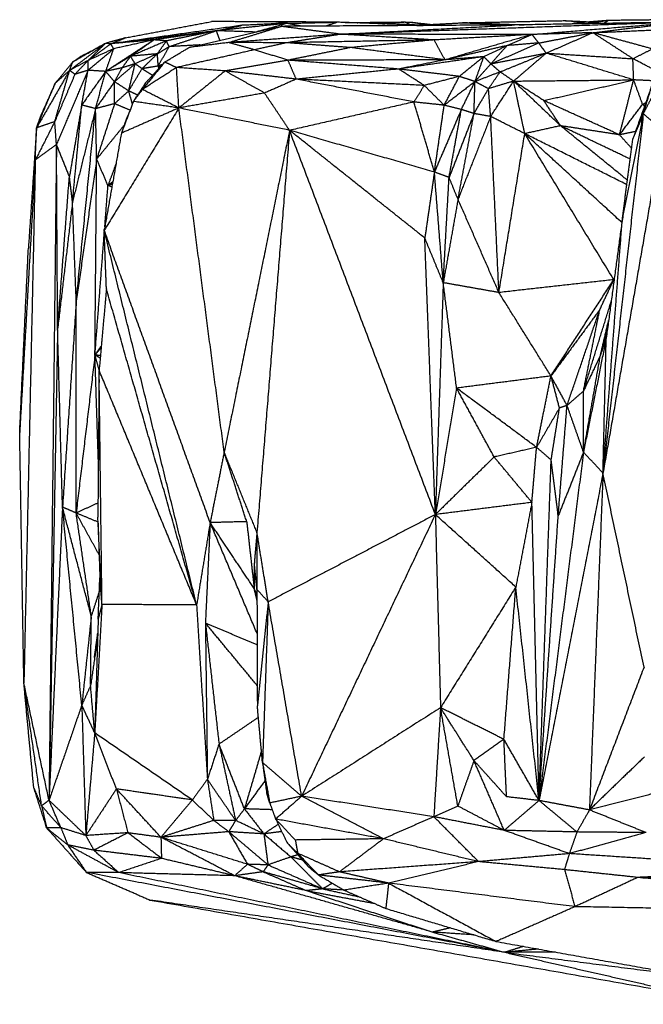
# Model space of a CAD drawing. Header units: millimetres. Extents: x 73 to 109.5, y 0 to 89.7.
# Tile 61 of 83: x 73.3 to 75.7, y 85.8 to 89.7. Entities that reach past the tile are written whole.
import ezdxf

# ---------------------------------------------------------------- set-up
doc = ezdxf.new("R2010")
doc.units = ezdxf.units.MM
doc.header["$MEASUREMENT"] = 0
doc.layers.add('Make2D$visible$lines', color=7, linetype='Continuous', true_color=0x000000)

msp = doc.modelspace()

# ---------------------------------------------------------------- linework, layer by layer
at = {"layer": 'Make2D$visible$lines'}
for points in [[(74.1235, 89.6446), (73.8667, 89.6085), (73.6099, 89.5723)], [(73.6679, 89.5958), (73.8358, 89.6275), (74.0036, 89.6593)], [(73.917, 89.5582), (74.0969, 89.5994), (74.2767, 89.6406)], [(74.3012, 89.6581), (74.1524, 89.6587), (74.0036, 89.6593)], [(74.2981, 89.6525), (74.1608, 89.6379), (74.0235, 89.6234)], [(74.0236, 89.6234), (74.0735, 89.634), (74.1235, 89.6446)], [(74.0743, 89.5781), (74.1755, 89.6093), (74.2767, 89.6406)], [(74.2981, 89.6525), (74.2108, 89.6486), (74.1235, 89.6446)], [(74.1745, 89.6183), (74.2363, 89.6354), (74.2981, 89.6525)], [(74.219, 89.6479), (74.2601, 89.653), (74.3012, 89.6581)], [(75.1899, 89.6459), (74.7333, 89.6432), (74.2767, 89.6406)], [(74.5106, 89.6097), (74.3937, 89.6251), (74.2767, 89.6406)], [(74.2981, 89.6525), (74.2996, 89.6553), (74.3012, 89.6581)], [(74.2981, 89.6525), (74.3962, 89.6546), (74.4944, 89.6568)], [(74.3525, 89.6419), (74.3253, 89.6472), (74.2981, 89.6525)], [(74.4944, 89.6568), (74.3978, 89.6575), (74.3012, 89.6581)], [(74.4497, 89.6416), (74.4721, 89.6492), (74.4944, 89.6568)], [(74.8361, 89.6447), (74.6653, 89.6507), (74.4944, 89.6568)], [(75.8366, 89.6571), (75.1736, 89.6334), (74.5106, 89.6097)], [(74.5106, 89.6097), (74.8503, 89.6278), (75.1899, 89.6459)], [(74.5267, 89.6555), (74.5459, 89.6553), (74.5651, 89.6551)], [(74.5651, 89.6557), (74.662, 89.6568), (74.759, 89.6578)], [(74.5767, 89.6533), (74.5709, 89.6542), (74.5651, 89.6551)], [(74.6739, 89.6504), (74.7165, 89.6541), (74.759, 89.6578)], [(74.759, 89.6578), (74.772, 89.6572), (74.7849, 89.6565)], [(74.7813, 89.6466), (74.7702, 89.6522), (74.759, 89.6578)], [(74.8637, 89.644), (74.8243, 89.6502), (74.7849, 89.6565)], [(74.7849, 89.6565), (74.8436, 89.6504), (74.9023, 89.6442)], [(74.807, 89.6436), (74.8216, 89.6442), (74.8361, 89.6447)], [(74.8653, 89.6481), (74.9261, 89.6513), (74.9869, 89.6546)], [(74.9869, 89.6546), (75.1869, 89.6588), (75.3869, 89.663)], [(75.1899, 89.6461), (75.0884, 89.6504), (74.9869, 89.6546)], [(74.9869, 89.6546), (75.107, 89.6506), (75.2272, 89.6465)], [(75.8366, 89.6571), (75.5133, 89.6515), (75.1899, 89.6459)], [(75.2759, 89.6103), (75.5443, 89.6327), (75.8128, 89.6551)], [(75.3869, 89.663), (75.4376, 89.6606), (75.4884, 89.6581)], [(75.3869, 89.663), (75.4334, 89.6602), (75.4798, 89.6575)], [(75.4261, 89.6532), (75.4204, 89.6515), (75.4147, 89.6498)], [(75.5564, 89.6636), (75.4912, 89.6584), (75.4261, 89.6532)], [(75.5564, 89.6636), (75.5157, 89.6572), (75.4751, 89.6508)], [(75.5017, 89.6164), (75.6691, 89.6368), (75.8366, 89.6571)], [(75.5376, 89.6519), (75.547, 89.6577), (75.5564, 89.6636)], [(75.8235, 89.6667), (75.6899, 89.6651), (75.5564, 89.6636)], [(74.0235, 89.6234), (73.8167, 89.5978), (73.6099, 89.5723)], [(74.0235, 89.6234), (73.9013, 89.6055), (73.7791, 89.5877)], [(74.0235, 89.6234), (73.9259, 89.6036), (73.8282, 89.5838)], [(73.8384, 89.5612), (73.931, 89.5923), (74.0235, 89.6234)], [(74.0372, 89.5857), (74.0304, 89.6045), (74.0235, 89.6234)], [(74.1745, 89.6183), (74.099, 89.6208), (74.0235, 89.6234)], [(74.5106, 89.6097), (74.2925, 89.5935), (74.0744, 89.5774)], [(74.5106, 89.6097), (74.408, 89.5936), (74.3054, 89.5774)], [(74.8751, 89.5874), (74.6929, 89.5986), (74.5106, 89.6097)], [(75.2534, 89.6088), (74.882, 89.6093), (74.5106, 89.6097)], [(75.2582, 89.6088), (75.0667, 89.5981), (74.8752, 89.5874)], [(75.2534, 89.6074), (75.0857, 89.5584), (74.918, 89.5095)], [(75.1605, 89.5654), (75.2093, 89.5871), (75.2582, 89.6088)], [(75.2582, 89.6088), (75.2566, 89.6083), (75.2551, 89.6079)], [(75.4929, 89.6157), (75.3756, 89.6122), (75.2582, 89.6088)], [(75.2845, 89.5755), (75.2713, 89.5922), (75.2582, 89.6088)], [(75.2845, 89.5755), (75.3886, 89.5953), (75.4928, 89.6151)], [(75.3135, 89.5358), (75.4049, 89.5758), (75.4962, 89.6158)], [(75.4962, 89.6158), (75.6985, 89.6249), (75.9007, 89.634)], [(75.653, 89.514), (75.5746, 89.5649), (75.4962, 89.6158)], [(75.7288, 89.5524), (75.6125, 89.5841), (75.4962, 89.6158)], [(75.4977, 89.616), (75.498, 89.616), (75.4982, 89.616)], [(73.449, 89.4683), (73.5191, 89.5211), (73.5892, 89.574)], [(73.5892, 89.574), (73.525, 89.5372), (73.4608, 89.5004)], [(73.4943, 89.5241), (73.5313, 89.5429), (73.5683, 89.5616)], [(73.5219, 89.5074), (73.5556, 89.5407), (73.5892, 89.574)], [(73.5219, 89.5074), (73.5659, 89.5399), (73.6099, 89.5723)], [(73.6679, 89.5958), (73.6286, 89.5849), (73.5892, 89.574)], [(73.6099, 89.5723), (73.5996, 89.5731), (73.5892, 89.574)], [(73.6099, 89.5723), (73.6389, 89.584), (73.6679, 89.5958)], [(73.7791, 89.5877), (73.6945, 89.58), (73.6099, 89.5723)], [(73.6215, 89.553), (73.6157, 89.5626), (73.6099, 89.5723)], [(73.6122, 89.4787), (73.6956, 89.5332), (73.7791, 89.5877)], [(73.7791, 89.5877), (73.7003, 89.5704), (73.6215, 89.553)], [(73.8282, 89.5838), (73.7579, 89.5538), (73.6877, 89.5237)], [(73.6914, 89.5263), (73.7352, 89.557), (73.7791, 89.5877)], [(73.8282, 89.5838), (73.8036, 89.5858), (73.7791, 89.5877)], [(73.7924, 89.5332), (73.8103, 89.5585), (73.8282, 89.5838)], [(73.7924, 89.5332), (73.8154, 89.5472), (73.8384, 89.5612)], [(73.7958, 89.4853), (73.8171, 89.5233), (73.8384, 89.5612)], [(73.821, 89.5007), (73.869, 89.5295), (73.917, 89.5582)], [(73.8384, 89.5612), (73.8333, 89.5725), (73.8282, 89.5838)], [(73.9594, 89.5679), (73.8989, 89.5646), (73.8384, 89.5612)], [(74.0713, 89.5772), (73.9942, 89.5677), (73.917, 89.5582)], [(74.1719, 89.5489), (74.1216, 89.563), (74.0713, 89.5772)], [(74.2985, 89.5764), (74.1849, 89.5768), (74.0713, 89.5772)], [(74.2985, 89.5764), (74.2358, 89.5628), (74.1731, 89.5492)], [(74.8751, 89.5874), (74.5868, 89.5819), (74.2985, 89.5764)], [(74.5483, 89.5575), (74.4234, 89.5669), (74.2985, 89.5764)], [(74.8751, 89.5874), (74.7117, 89.5725), (74.5483, 89.5575)], [(74.918, 89.5095), (74.8965, 89.5485), (74.8751, 89.5874)], [(75.1605, 89.5654), (75.0415, 89.538), (74.9226, 89.5105)], [(75.0696, 89.5219), (75.115, 89.5437), (75.1605, 89.5654)], [(75.0975, 89.4939), (75.191, 89.5347), (75.2845, 89.5755)], [(75.0975, 89.4939), (75.129, 89.5296), (75.1605, 89.5654)], [(75.2833, 89.5754), (75.2219, 89.5704), (75.1605, 89.5654)], [(75.3135, 89.5358), (75.299, 89.5557), (75.2845, 89.5755)], [(73.4608, 89.5004), (73.4776, 89.5122), (73.4943, 89.5241)], [(73.521, 89.4686), (73.5712, 89.5108), (73.6215, 89.553)], [(73.6215, 89.553), (73.5717, 89.5302), (73.5219, 89.5074)], [(73.5901, 89.4642), (73.6058, 89.5086), (73.6215, 89.553)], [(73.6877, 89.5237), (73.6389, 89.494), (73.5901, 89.4642)], [(73.6546, 89.4783), (73.6712, 89.501), (73.6877, 89.5237)], [(73.7924, 89.5332), (73.74, 89.5285), (73.6877, 89.5237)], [(73.7054, 89.4941), (73.6966, 89.5089), (73.6877, 89.5237)], [(73.7924, 89.5332), (73.7489, 89.5137), (73.7054, 89.4941)], [(73.7324, 89.475), (73.7624, 89.5041), (73.7924, 89.5332)], [(73.7958, 89.4853), (73.7941, 89.5093), (73.7924, 89.5332)], [(74.1719, 89.5489), (74.0196, 89.5141), (73.8674, 89.4794)], [(74.3037, 89.508), (74.2378, 89.5284), (74.1719, 89.5489)], [(74.5483, 89.5575), (74.426, 89.5327), (74.3037, 89.508)], [(74.918, 89.5095), (74.7331, 89.5335), (74.5483, 89.5575)], [(75.0696, 89.5219), (74.903, 89.4978), (74.7364, 89.4736)], [(75.0696, 89.5219), (74.9938, 89.5157), (74.918, 89.5095)], [(75.0696, 89.5219), (75.0218, 89.4834), (74.9741, 89.4448)], [(75.0352, 89.4243), (75.0524, 89.4731), (75.0696, 89.5219)], [(75.0975, 89.4939), (75.0835, 89.5079), (75.0696, 89.5219)], [(75.0975, 89.4939), (75.2055, 89.5149), (75.3135, 89.5358)], [(75.1334, 89.4624), (75.2234, 89.4991), (75.3135, 89.5358)], [(75.1862, 89.4264), (75.2499, 89.4811), (75.3135, 89.5358)], [(75.3135, 89.5358), (75.4832, 89.5249), (75.6529, 89.514)], [(75.6559, 89.4311), (75.4847, 89.4835), (75.3135, 89.5358)], [(75.653, 89.514), (75.6909, 89.5332), (75.7288, 89.5524)], [(73.4608, 89.5004), (73.4267, 89.459), (73.3925, 89.4177)], [(73.5219, 89.5074), (73.4854, 89.4878), (73.449, 89.4683)], [(73.449, 89.4683), (73.4549, 89.4843), (73.4608, 89.5004)], [(73.5219, 89.5074), (73.4958, 89.4802), (73.4697, 89.4529)], [(73.521, 89.4686), (73.5214, 89.488), (73.5219, 89.5074)], [(73.7054, 89.4941), (73.6651, 89.4591), (73.6247, 89.424)], [(73.7054, 89.4941), (73.68, 89.4862), (73.6546, 89.4783)], [(73.6802, 89.388), (73.6928, 89.4411), (73.7054, 89.4941)], [(73.7323, 89.4749), (73.7188, 89.4845), (73.7054, 89.4941)], [(73.7958, 89.4853), (73.7641, 89.4801), (73.7324, 89.4749)], [(73.821, 89.5007), (73.7774, 89.4471), (73.7339, 89.3935)], [(73.81, 89.4886), (73.7782, 89.454), (73.7465, 89.4194)], [(73.8136, 89.4916), (73.8047, 89.4885), (73.7958, 89.4853)], [(73.7987, 89.4763), (73.7972, 89.4808), (73.7958, 89.4853)], [(73.8043, 89.4825), (73.8, 89.4839), (73.7958, 89.4853)], [(73.8674, 89.4794), (73.8442, 89.49), (73.821, 89.5007)], [(74.3037, 89.508), (74.1807, 89.4871), (74.0577, 89.4662)], [(74.918, 89.5095), (74.6108, 89.5087), (74.3037, 89.508)], [(74.3357, 89.4339), (74.3197, 89.4709), (74.3037, 89.508)], [(74.7364, 89.4736), (74.52, 89.4908), (74.3037, 89.508)], [(74.918, 89.5095), (74.8272, 89.4915), (74.7364, 89.4736)], [(75.0352, 89.4243), (75.0663, 89.4591), (75.0975, 89.4939)], [(75.1334, 89.4624), (75.1154, 89.4781), (75.0975, 89.4939)], [(75.7616, 89.4573), (75.7073, 89.4856), (75.653, 89.514)], [(75.6559, 89.4311), (75.6544, 89.4724), (75.653, 89.5138)], [(73.449, 89.4683), (73.3843, 89.3558), (73.3197, 89.2433)], [(73.3909, 89.2677), (73.4199, 89.368), (73.449, 89.4683)], [(73.4697, 89.4529), (73.4303, 89.3603), (73.3909, 89.2677)], [(73.449, 89.4683), (73.4207, 89.443), (73.3925, 89.4177)], [(73.521, 89.4686), (73.4593, 89.3235), (73.3976, 89.1783)], [(73.4697, 89.4529), (73.4593, 89.4606), (73.449, 89.4683)], [(73.521, 89.4686), (73.4953, 89.4608), (73.4697, 89.4529)], [(73.4965, 89.3327), (73.5087, 89.4007), (73.521, 89.4686)], [(73.5901, 89.4642), (73.5433, 89.3985), (73.4966, 89.3329)], [(73.5901, 89.4642), (73.5555, 89.4664), (73.521, 89.4686)], [(73.5506, 89.3185), (73.5703, 89.3914), (73.5901, 89.4642)], [(73.6546, 89.4783), (73.6223, 89.4712), (73.5901, 89.4642)], [(73.6247, 89.424), (73.6074, 89.4441), (73.5901, 89.4642)], [(73.6247, 89.424), (73.6396, 89.4511), (73.6546, 89.4783)], [(73.6802, 89.388), (73.7062, 89.4314), (73.7323, 89.4749)], [(73.7735, 89.4489), (73.7529, 89.4619), (73.7323, 89.4749)], [(73.8674, 89.4794), (73.8006, 89.4365), (73.7339, 89.3935)], [(73.8764, 89.3212), (73.8719, 89.4003), (73.8674, 89.4794)], [(74.0577, 89.4662), (73.9626, 89.4728), (73.8674, 89.4794)], [(74.0577, 89.4662), (73.9671, 89.3937), (73.8764, 89.3212)], [(74.3357, 89.4339), (74.1967, 89.4501), (74.0577, 89.4662)], [(74.2117, 89.3797), (74.1347, 89.4229), (74.0577, 89.4662)], [(74.7364, 89.4736), (74.536, 89.4538), (74.3357, 89.4339)], [(74.8365, 89.4093), (74.7865, 89.4414), (74.7364, 89.4736)], [(74.9741, 89.4448), (74.8552, 89.4592), (74.7364, 89.4736)], [(74.9741, 89.4448), (74.9053, 89.4271), (74.8365, 89.4093)], [(74.9146, 89.3318), (74.9444, 89.3883), (74.9741, 89.4448)], [(75.0352, 89.4243), (75.0046, 89.4346), (74.9741, 89.4448)], [(75.1334, 89.4624), (75.0843, 89.4433), (75.0352, 89.4243)], [(75.088, 89.3966), (75.1107, 89.4295), (75.1334, 89.4624)], [(75.1862, 89.4264), (75.1598, 89.4444), (75.1334, 89.4624)], [(73.3197, 89.2433), (73.3561, 89.3305), (73.3925, 89.4177)], [(73.3925, 89.4177), (73.3658, 89.3575), (73.3391, 89.2974)], [(73.6247, 89.424), (73.5876, 89.3713), (73.5506, 89.3185)], [(73.6249, 89.3378), (73.6248, 89.3809), (73.6247, 89.424)], [(73.6802, 89.388), (73.6525, 89.406), (73.6247, 89.424)], [(73.6998, 89.3487), (73.7232, 89.384), (73.7465, 89.4194)], [(73.7339, 89.3935), (73.7402, 89.4065), (73.7465, 89.4194)], [(74.3357, 89.4339), (74.2737, 89.4068), (74.2117, 89.3797)], [(74.7963, 89.3446), (74.566, 89.3893), (74.3357, 89.4339)], [(74.8365, 89.4093), (74.5861, 89.4216), (74.3357, 89.4339)], [(74.8365, 89.4093), (74.8164, 89.377), (74.7963, 89.3446)], [(74.9146, 89.3318), (74.8756, 89.3705), (74.8365, 89.4093)], [(75.0352, 89.4243), (74.9749, 89.378), (74.9146, 89.3318)], [(74.9818, 89.3153), (75.0085, 89.3698), (75.0352, 89.4243)], [(75.0313, 89.2993), (75.0332, 89.3618), (75.0352, 89.4243)], [(75.088, 89.3966), (75.0616, 89.4104), (75.0352, 89.4243)], [(75.1862, 89.4264), (75.1371, 89.4115), (75.088, 89.3966)], [(75.0965, 89.2878), (75.1414, 89.3571), (75.1862, 89.4264)], [(75.1862, 89.4264), (75.421, 89.4287), (75.6559, 89.4311)], [(75.3043, 89.3501), (75.2453, 89.3882), (75.1862, 89.4264)], [(75.2298, 89.2207), (75.208, 89.3235), (75.1862, 89.4264)], [(75.3699, 89.2515), (75.2781, 89.3389), (75.1862, 89.4264)], [(75.3043, 89.3501), (75.4801, 89.3906), (75.6559, 89.4311)], [(75.6005, 89.2161), (75.6282, 89.3236), (75.6559, 89.4311)], [(75.7282, 89.4122), (75.6907, 89.3065), (75.6532, 89.2008)], [(75.6909, 89.3353), (75.6734, 89.3832), (75.6559, 89.4311)], [(75.7381, 89.427), (75.697, 89.4291), (75.6559, 89.4311)], [(75.6937, 89.2987), (75.711, 89.3554), (75.7284, 89.4121)], [(73.6802, 89.388), (73.6525, 89.3629), (73.6249, 89.3378)], [(73.6948, 89.3368), (73.6875, 89.3624), (73.6802, 89.388)], [(73.7149, 89.3715), (73.6975, 89.3798), (73.6802, 89.388)], [(73.7339, 89.3935), (73.7162, 89.3702), (73.6985, 89.3468)], [(73.8764, 89.3212), (73.8051, 89.3574), (73.7339, 89.3935)], [(74.2117, 89.3797), (74.044, 89.3504), (73.8764, 89.3212)], [(74.3096, 89.2336), (74.2606, 89.3067), (74.2117, 89.3797)], [(75.0313, 89.2993), (75.0596, 89.3479), (75.088, 89.3966)], [(75.0965, 89.2878), (75.0922, 89.3422), (75.088, 89.3966)], [(73.4965, 89.3327), (73.4724, 89.1931), (73.4483, 89.0535)], [(73.4603, 88.9529), (73.4784, 89.1428), (73.4965, 89.3327)], [(73.5506, 89.3185), (73.5237, 89.3256), (73.4968, 89.3326)], [(73.6249, 89.3378), (73.5877, 89.3282), (73.5506, 89.3185)], [(73.6249, 89.3378), (73.5899, 89.2294), (73.5548, 89.121)], [(73.6856, 89.3125), (73.6552, 89.3252), (73.6249, 89.3378)], [(73.6985, 89.3468), (73.6751, 89.2847), (73.6517, 89.2226)], [(73.8764, 89.3212), (73.7875, 89.334), (73.6985, 89.3468)], [(74.7963, 89.3446), (74.553, 89.2891), (74.3096, 89.2336)], [(74.9146, 89.3318), (74.8555, 89.3382), (74.7963, 89.3446)], [(74.8764, 89.0706), (74.8364, 89.2076), (74.7963, 89.3446)], [(74.8764, 89.0706), (74.8955, 89.2012), (74.9146, 89.3318)], [(74.9818, 89.3153), (74.9482, 89.3235), (74.9146, 89.3318)], [(75.3699, 89.2515), (75.3371, 89.3008), (75.3043, 89.3501)], [(75.6005, 89.2161), (75.4524, 89.2831), (75.3043, 89.3501)], [(75.6005, 89.2161), (75.6457, 89.2757), (75.6909, 89.3353)], [(75.6909, 89.3353), (75.6976, 89.339), (75.7042, 89.3427)], [(75.6984, 89.3283), (75.6947, 89.3318), (75.6909, 89.3353)], [(75.7273, 89.3647), (75.7105, 89.3317), (75.6937, 89.2987)], [(73.3197, 89.2433), (73.3294, 89.2704), (73.3391, 89.2974)], [(73.5506, 89.3185), (73.5054, 89.1357), (73.4603, 88.9529)], [(73.475, 88.565), (73.5126, 88.9397), (73.5502, 89.3145)], [(73.5548, 89.121), (73.5527, 89.2198), (73.5506, 89.3185)], [(73.8764, 89.3212), (73.7304, 89.0818), (73.5844, 88.8423)], [(73.8764, 89.3212), (73.764, 89.2719), (73.6517, 89.2226)], [(73.664, 89.256), (73.6705, 89.2738), (73.6771, 89.2917)], [(74.0538, 87.9741), (73.9651, 88.6476), (73.8764, 89.3212)], [(74.3096, 89.2336), (74.093, 89.2774), (73.8764, 89.3212)], [(74.9818, 89.3153), (74.9291, 89.1929), (74.8764, 89.0706)], [(74.9337, 89.0495), (74.9578, 89.1824), (74.9818, 89.3153)], [(75.0313, 89.2993), (74.9825, 89.1744), (74.9337, 89.0495)], [(74.9687, 88.9638), (75, 89.1315), (75.0313, 89.2993)], [(75.0313, 89.2993), (75.0065, 89.3073), (74.9818, 89.3153)], [(75.0965, 89.2878), (75.0639, 89.2935), (75.0313, 89.2993)], [(75.6937, 89.2987), (75.6148, 88.5954), (75.536, 87.8921)], [(75.6937, 89.2987), (75.6527, 89.0929), (75.6117, 88.8872)], [(75.6937, 89.2987), (75.6734, 89.2497), (75.6532, 89.2008)], [(75.7537, 89.247), (75.7237, 89.2728), (75.6937, 89.2987)], [(73.3909, 89.2677), (73.3529, 89.1926), (73.3148, 89.1175)], [(73.3909, 89.2677), (73.3553, 89.2555), (73.3197, 89.2433)], [(73.3976, 89.1783), (73.3943, 89.223), (73.3909, 89.2677)], [(73.6642, 89.2559), (73.6095, 89.1884), (73.5548, 89.121)], [(75.0965, 89.2878), (75.0326, 89.1258), (74.9687, 88.9638)], [(75.2298, 89.2207), (75.1632, 89.2542), (75.0965, 89.2878)], [(75.1288, 88.5988), (75.1127, 88.9433), (75.0965, 89.2878)], [(75.3699, 89.2515), (75.2999, 89.2361), (75.2298, 89.2207)], [(75.6426, 89.1208), (75.5063, 89.1861), (75.3699, 89.2515)], [(75.6005, 89.2161), (75.4852, 89.2338), (75.3699, 89.2515)], [(75.6317, 89.0383), (75.5008, 89.1449), (75.3699, 89.2515)], [(73.3197, 89.2433), (73.3037, 89.0082), (73.2877, 88.773)], [(73.3148, 89.1175), (73.3173, 89.1804), (73.3197, 89.2433)], [(73.6517, 89.2226), (73.618, 89.0325), (73.5844, 88.8423)], [(74.3096, 89.2336), (74.1817, 88.6039), (74.0538, 87.9741)], [(74.3096, 89.2336), (74.2459, 88.4469), (74.1821, 87.6601)], [(74.8764, 89.0706), (74.593, 89.1521), (74.3096, 89.2336)], [(74.8388, 88.812), (74.5742, 89.0228), (74.3096, 89.2336)], [(74.8801, 87.7299), (74.5949, 88.4818), (74.3096, 89.2336)], [(75.1288, 88.5988), (75.1793, 88.9098), (75.2298, 89.2207)], [(75.6098, 88.8727), (75.4198, 89.0467), (75.2298, 89.2207)], [(75.6294, 89.0209), (75.4296, 89.1208), (75.2298, 89.2207)], [(75.5782, 88.6491), (75.404, 88.9349), (75.2298, 89.2207)], [(75.6631, 89.2288), (75.6318, 89.2224), (75.6005, 89.2161)], [(75.6482, 89.1631), (75.6244, 89.1896), (75.6005, 89.2161)], [(73.3976, 89.1783), (73.3562, 89.1479), (73.3148, 89.1175)], [(73.3976, 89.1783), (73.383, 87.895), (73.3684, 86.6117)], [(73.4483, 89.0535), (73.4229, 89.1159), (73.3976, 89.1783)], [(73.4021, 88.4557), (73.3999, 88.817), (73.3976, 89.1783)], [(75.6117, 88.8872), (75.6325, 89.044), (75.6532, 89.2008)], [(73.3148, 89.1175), (73.2843, 88.5843), (73.2537, 88.0512)], [(73.3148, 89.1175), (73.2925, 88.0934), (73.2702, 87.0693)], [(73.5548, 89.121), (73.5149, 88.843), (73.475, 88.565)], [(73.5482, 88.3543), (73.5515, 88.7377), (73.5548, 89.121)], [(73.5992, 89.0176), (73.577, 89.0693), (73.5548, 89.121)], [(73.6306, 89.1037), (73.6149, 89.0607), (73.5992, 89.0176)], [(74.8764, 89.0706), (74.8576, 88.9413), (74.8388, 88.812)], [(74.9109, 88.6373), (74.8937, 88.8539), (74.8764, 89.0706)], [(74.9337, 89.0495), (74.9051, 89.06), (74.8764, 89.0706)], [(73.4021, 88.4557), (73.4252, 88.7546), (73.4483, 89.0535)], [(73.4603, 88.9529), (73.4543, 89.0032), (73.4483, 89.0535)], [(73.618, 89.0323), (73.6086, 89.025), (73.5992, 89.0176)], [(73.617, 89.027), (73.6081, 89.0223), (73.5992, 89.0176)], [(73.6164, 89.0233), (73.6078, 89.0205), (73.5992, 89.0176)], [(74.9109, 88.6373), (74.9223, 88.8434), (74.9337, 89.0495)], [(74.9687, 88.9638), (74.9512, 89.0066), (74.9337, 89.0495)], [(75.7328, 89.0235), (75.6344, 88.4578), (75.536, 87.8921)], [(73.5868, 88.8559), (73.593, 88.9367), (73.5992, 89.0176)], [(73.6143, 89.0117), (73.6068, 89.0147), (73.5992, 89.0176)], [(73.4603, 88.9529), (73.4312, 88.7043), (73.4021, 88.4557)], [(73.475, 88.565), (73.4676, 88.759), (73.4603, 88.9529)], [(74.9687, 88.9638), (74.9398, 88.8005), (74.9109, 88.6373)], [(75.1288, 88.5988), (75.0487, 88.7813), (74.9687, 88.9638)], [(75.536, 87.8921), (75.5739, 88.3897), (75.6117, 88.8872)], [(75.6117, 88.8872), (75.5802, 88.6541), (75.5487, 88.4209)], [(73.5482, 88.3543), (73.5667, 88.5955), (73.5853, 88.8366)], [(73.5844, 88.8423), (73.585, 88.8455), (73.5855, 88.8487)], [(73.946, 87.3763), (73.7652, 88.1093), (73.5844, 88.8423)], [(73.9989, 87.6984), (73.7916, 88.2703), (73.5844, 88.8423)], [(73.593, 88.613), (73.5888, 88.7256), (73.5845, 88.8381)], [(74.9109, 88.6373), (74.8748, 88.7246), (74.8388, 88.812)], [(74.8801, 87.7299), (74.8594, 88.2709), (74.8388, 88.812)], [(73.2537, 88.0512), (73.2707, 88.4121), (73.2877, 88.773)], [(74.9109, 88.6373), (74.8955, 88.1836), (74.8801, 87.7299)], [(74.9633, 88.2247), (74.9371, 88.431), (74.9109, 88.6373)], [(75.1288, 88.5988), (75.0199, 88.618), (74.9109, 88.6373)], [(75.5782, 88.6491), (75.3535, 88.6239), (75.1288, 88.5988)], [(75.3325, 88.2722), (75.4553, 88.4607), (75.5782, 88.6491)], [(75.5235, 88.532), (75.5509, 88.5905), (75.5782, 88.6491)], [(75.5782, 88.6491), (75.5792, 88.6513), (75.5801, 88.6535)], [(75.5797, 88.6502), (75.579, 88.6496), (75.5782, 88.6491)], [(73.593, 88.613), (73.5787, 88.4537), (73.5644, 88.2943)], [(73.9428, 87.3874), (73.7679, 88.0002), (73.593, 88.613)], [(75.3325, 88.2722), (75.2306, 88.4355), (75.1288, 88.5988)], [(73.475, 88.565), (73.4481, 88.162), (73.4212, 87.7591)], [(73.4745, 87.7361), (73.4747, 88.1505), (73.475, 88.565)], [(75.4594, 88.2128), (75.5137, 88.3883), (75.568, 88.5639)], [(75.5235, 88.532), (75.428, 88.4021), (75.3325, 88.2722)], [(75.3954, 88.1568), (75.4594, 88.3444), (75.5235, 88.532)], [(75.4594, 88.2128), (75.4915, 88.3724), (75.5235, 88.532)], [(75.5259, 88.3532), (75.5419, 88.4212), (75.5579, 88.4893)], [(73.402, 88.4523), (73.3852, 87.532), (73.3684, 86.6117)], [(73.4212, 87.7591), (73.4116, 88.1074), (73.4021, 88.4557)], [(75.5259, 88.3532), (75.539, 88.3997), (75.5521, 88.4462)], [(75.5487, 88.4209), (75.5042, 88.1975), (75.4597, 87.9742)], [(75.5487, 88.4209), (75.5373, 88.3871), (75.5259, 88.3532)], [(75.536, 87.8921), (75.5424, 88.1565), (75.5487, 88.4209)], [(73.573, 88.3903), (73.5606, 88.3723), (73.5482, 88.3543)], [(73.5724, 88.384), (73.5603, 88.3692), (73.5482, 88.3543)], [(73.5482, 88.3543), (73.5113, 88.0452), (73.4745, 87.7361)], [(73.5644, 88.2966), (73.5563, 88.3255), (73.5482, 88.3543)], [(73.5614, 87.9451), (73.5548, 88.1497), (73.5482, 88.3543)], [(73.5686, 88.3417), (73.5584, 88.348), (73.5482, 88.3543)], [(73.5695, 88.3517), (73.5588, 88.353), (73.5482, 88.3543)], [(75.5259, 88.3532), (75.4926, 88.283), (75.4594, 88.2128)], [(75.4597, 87.9742), (75.4928, 88.1637), (75.5259, 88.3532)], [(73.946, 87.3763), (73.7552, 87.8353), (73.5644, 88.2943)], [(73.5757, 87.3778), (73.5701, 87.8361), (73.5644, 88.2943)], [(73.5641, 88.2581), (73.5618, 87.9885), (73.5595, 87.719)], [(75.3325, 88.2722), (75.1479, 88.2485), (74.9633, 88.2247)], [(75.2761, 87.993), (75.3043, 88.1326), (75.3325, 88.2722)], [(75.3656, 88.1471), (75.349, 88.2097), (75.3325, 88.2722)], [(75.3954, 88.1568), (75.3639, 88.2145), (75.3325, 88.2722)], [(74.9633, 88.2247), (74.9217, 87.9773), (74.8801, 87.7299)], [(75.2761, 87.993), (75.1197, 88.1088), (74.9633, 88.2247)], [(75.11, 87.9553), (75.0366, 88.09), (74.9633, 88.2247)], [(75.4594, 88.2128), (75.4274, 88.1848), (75.3954, 88.1568)], [(75.4597, 87.9742), (75.4596, 88.0935), (75.4594, 88.2128)], [(75.3656, 88.1471), (75.3208, 88.07), (75.2761, 87.993)], [(75.3332, 87.9434), (75.3494, 88.0453), (75.3656, 88.1471)], [(75.3608, 87.7245), (75.3781, 87.9406), (75.3954, 88.1568)], [(75.3954, 88.1568), (75.3805, 88.152), (75.3656, 88.1471)], [(75.4597, 87.9742), (75.4276, 88.0655), (75.3954, 88.1568)], [(73.2702, 87.0693), (73.262, 87.5602), (73.2537, 88.0512)], [(75.2761, 87.993), (75.1931, 87.9741), (75.11, 87.9553)], [(75.2578, 87.7775), (75.2669, 87.8852), (75.2761, 87.993)], [(75.3332, 87.9434), (75.3047, 87.9682), (75.2761, 87.993)], [(74.0538, 87.9741), (74.0263, 87.8362), (73.9989, 87.6984)], [(74.142, 87.702), (74.0979, 87.838), (74.0538, 87.9741)], [(74.1821, 87.6601), (74.1179, 87.8171), (74.0538, 87.9741)], [(75.11, 87.9553), (74.995, 87.8426), (74.8801, 87.7299)], [(75.2578, 87.7775), (75.1839, 87.8664), (75.11, 87.9553)], [(75.4597, 87.9742), (75.3727, 87.2924), (75.2857, 86.6107)], [(75.2857, 86.6107), (75.3095, 87.277), (75.3332, 87.9434)], [(75.3608, 87.7245), (75.347, 87.834), (75.3332, 87.9434)], [(75.4597, 87.9742), (75.4103, 87.8493), (75.3608, 87.7245)], [(75.536, 87.8921), (75.4979, 87.9331), (75.4597, 87.9742)], [(75.536, 87.8921), (75.4109, 87.2514), (75.2857, 86.6107)], [(75.536, 87.8921), (75.5095, 87.2329), (75.483, 86.5738)], [(75.6965, 87.1327), (75.6162, 87.5124), (75.536, 87.8921)], [(73.4212, 87.7591), (73.3948, 87.1854), (73.3684, 86.6117)], [(73.5339, 87.3325), (73.4775, 87.5458), (73.4212, 87.7591)], [(73.4745, 87.7361), (73.4478, 87.7476), (73.4212, 87.7591)], [(73.4967, 86.9841), (73.4589, 87.3716), (73.4212, 87.7591)], [(73.56, 87.7748), (73.5172, 87.7555), (73.4745, 87.7361)], [(75.2578, 87.7775), (75.0689, 87.7537), (74.8801, 87.7299)], [(75.2578, 87.7775), (75.2264, 87.6119), (75.1949, 87.4463)], [(75.2857, 86.6107), (75.2718, 87.1941), (75.2578, 87.7775)], [(73.5339, 87.3325), (73.5042, 87.5343), (73.4745, 87.7361)], [(73.5604, 87.7002), (73.5175, 87.7181), (73.4745, 87.7361)], [(73.5644, 87.5726), (73.5194, 87.6543), (73.4745, 87.7361)], [(73.5753, 87.3862), (73.5674, 87.5526), (73.5595, 87.719)], [(74.8801, 87.7299), (74.553, 87.5591), (74.226, 87.3883)], [(74.8801, 87.7299), (74.6184, 87.1786), (74.3568, 86.6273)], [(74.8801, 87.7299), (74.8902, 87.3519), (74.9003, 86.9739)], [(75.1949, 87.4463), (75.0375, 87.5881), (74.8801, 87.7299)], [(75.2857, 86.6107), (75.3233, 87.1676), (75.3608, 87.7245)], [(73.5601, 87.7002), (73.5637, 87.5914), (73.5674, 87.4827)], [(73.9989, 87.6984), (73.9724, 87.5373), (73.946, 87.3763)], [(73.9989, 87.6984), (73.9896, 87.5019), (73.9803, 87.3054)], [(74.142, 87.702), (74.0704, 87.7002), (73.9989, 87.6984)], [(74.1713, 87.4402), (74.0851, 87.5693), (73.9989, 87.6984)], [(74.1826, 87.264), (74.0908, 87.4812), (73.9989, 87.6984)], [(74.142, 87.702), (74.1566, 87.5711), (74.1713, 87.4402)], [(74.1821, 87.6601), (74.1769, 87.6004), (74.1718, 87.5406)], [(74.1821, 87.6601), (74.1821, 87.5484), (74.182, 87.4367)], [(74.226, 87.3883), (74.2041, 87.5242), (74.1821, 87.6601)], [(74.1718, 87.5406), (74.1715, 87.4904), (74.1713, 87.4402)], [(74.182, 87.4367), (74.1769, 87.4886), (74.1718, 87.5406)], [(73.5608, 87.3206), (73.5641, 87.4017), (73.5674, 87.4827)], [(73.5751, 87.3862), (73.5712, 87.4344), (73.5674, 87.4827)], [(74.1821, 87.4174), (74.1767, 87.4288), (74.1713, 87.4402)], [(74.1822, 87.3951), (74.1767, 87.4176), (74.1713, 87.4402)], [(74.1713, 87.4402), (74.1767, 87.4154), (74.1822, 87.3907)], [(75.1949, 87.4463), (75.0476, 87.2101), (74.9003, 86.9739)], [(75.1484, 86.8501), (75.1717, 87.1482), (75.1949, 87.4463)], [(75.2857, 86.6107), (75.2403, 87.0285), (75.1949, 87.4463)], [(73.5652, 87.4301), (73.5495, 87.3813), (73.5339, 87.3325)], [(74.226, 87.3883), (74.204, 87.4125), (74.182, 87.4367)], [(74.182, 87.4367), (74.1828, 87.2087), (74.1836, 86.9807)], [(73.5757, 87.3778), (73.5615, 87.1265), (73.5473, 86.8752)], [(73.5757, 87.3778), (73.5683, 87.3492), (73.5608, 87.3206)], [(73.946, 87.3763), (73.7609, 87.3771), (73.5757, 87.3778)], [(73.946, 87.3763), (73.967, 87.0349), (73.9881, 86.6935)], [(74.226, 87.3883), (74.2048, 87.1845), (74.1836, 86.9807)], [(74.226, 87.3883), (74.2149, 87.0739), (74.2037, 86.7595)], [(74.3568, 86.6273), (74.2914, 87.0078), (74.226, 87.3883)], [(73.5334, 87.3279), (73.515, 87.156), (73.4967, 86.9841)], [(73.5311, 87.0645), (73.5325, 87.1985), (73.5339, 87.3325)], [(73.5608, 87.3206), (73.554, 87.0979), (73.5473, 86.8752)], [(73.9803, 87.3054), (73.9842, 86.9995), (73.9881, 86.6935)], [(74.1828, 87.2193), (74.0815, 87.2624), (73.9803, 87.3054)], [(73.9803, 87.3054), (74.0069, 87.0684), (74.0336, 86.8315)], [(74.1833, 87.0604), (74.0818, 87.1829), (73.9803, 87.3054)], [(73.5588, 87.2528), (73.5449, 87.1566), (73.531, 87.0604)], [(73.5461, 87.1703), (73.5526, 87.2181), (73.5592, 87.266)], [(75.6965, 87.1327), (75.5897, 86.8532), (75.483, 86.5738)], [(73.3086, 86.6627), (73.2894, 86.866), (73.2702, 87.0693)], [(73.3394, 86.5899), (73.3048, 86.8296), (73.2702, 87.0693)], [(73.3684, 86.6117), (73.3193, 86.8405), (73.2702, 87.0693)], [(73.531, 87.0604), (73.5138, 87.0223), (73.4967, 86.9841)], [(73.5473, 86.8752), (73.5391, 86.9678), (73.531, 87.0604)], [(73.4967, 86.9841), (73.4325, 86.7979), (73.3684, 86.6117)], [(73.5473, 86.8752), (73.522, 86.9296), (73.4967, 86.9841)], [(73.4967, 86.9841), (73.5045, 86.7289), (73.5124, 86.4737)], [(74.2037, 86.7595), (74.1937, 86.8701), (74.1836, 86.9807)], [(74.9003, 86.9739), (74.6286, 86.8006), (74.3568, 86.6273)], [(74.9003, 86.9739), (74.8872, 86.7606), (74.8741, 86.5473)], [(75.1484, 86.8501), (75.0244, 86.912), (74.9003, 86.9739)], [(74.9681, 86.589), (74.9342, 86.7815), (74.9003, 86.9739)], [(75.0311, 86.7671), (74.9657, 86.8705), (74.9003, 86.9739)], [(74.1877, 86.936), (74.1106, 86.8837), (74.0336, 86.8315)], [(73.5473, 86.8752), (73.5298, 86.6745), (73.5124, 86.4737)], [(73.929, 86.6127), (73.7381, 86.744), (73.5473, 86.8752)], [(73.6321, 86.6561), (73.5897, 86.7656), (73.5473, 86.8752)], [(74.0336, 86.8315), (74.0108, 86.7625), (73.9881, 86.6935)], [(74.0336, 86.8315), (74.0661, 86.682), (74.0986, 86.5326)], [(74.1331, 86.578), (74.0833, 86.7048), (74.0336, 86.8315)], [(75.1484, 86.8501), (75.0898, 86.8086), (75.0311, 86.7671)], [(75.1586, 86.6254), (75.1535, 86.7377), (75.1484, 86.8501)], [(75.2857, 86.6107), (75.2171, 86.7304), (75.1484, 86.8501)], [(74.1996, 86.8043), (74.1664, 86.6912), (74.1331, 86.578)], [(74.3568, 86.6273), (74.2803, 86.6934), (74.2037, 86.7595)], [(74.2037, 86.7595), (74.2178, 86.6803), (74.232, 86.6011)], [(74.2037, 86.7595), (74.2118, 86.7008), (74.2199, 86.642)], [(75.0311, 86.7671), (74.9996, 86.6781), (74.9681, 86.589)], [(75.1586, 86.6254), (75.0949, 86.6962), (75.0311, 86.7671)], [(75.1495, 86.4937), (75.0903, 86.6304), (75.0311, 86.7671)], [(75.6985, 86.7821), (75.5908, 86.678), (75.483, 86.5738)], [(76.1462, 86.7438), (75.8146, 86.6588), (75.483, 86.5738)], [(73.9881, 86.6935), (73.9586, 86.6531), (73.929, 86.6127)], [(74.0986, 86.5326), (74.0433, 86.6131), (73.9881, 86.6935)], [(73.9881, 86.6935), (74.0005, 86.6131), (74.013, 86.5326)], [(74.2135, 86.6886), (74.1733, 86.6333), (74.1331, 86.578)], [(73.3394, 86.5899), (73.324, 86.6263), (73.3086, 86.6627)], [(73.3594, 86.5032), (73.334, 86.583), (73.3086, 86.6627)], [(73.6321, 86.6561), (73.5723, 86.5649), (73.5124, 86.4737)], [(73.8064, 86.4667), (73.7193, 86.5614), (73.6321, 86.6561)], [(73.6321, 86.6561), (73.6546, 86.5701), (73.6772, 86.4842)], [(73.929, 86.6127), (73.7806, 86.6344), (73.6321, 86.6561)], [(74.232, 86.6011), (74.2259, 86.6216), (74.2199, 86.642)], [(73.3684, 86.6117), (73.3539, 86.6008), (73.3394, 86.5899)], [(73.4149, 86.5043), (73.3917, 86.558), (73.3684, 86.6117)], [(73.5124, 86.4737), (73.4404, 86.5427), (73.3684, 86.6117)], [(73.929, 86.6127), (73.8677, 86.5397), (73.8064, 86.4667)], [(74.013, 86.5326), (73.971, 86.5727), (73.929, 86.6127)], [(74.3568, 86.6273), (74.2944, 86.6142), (74.232, 86.6011)], [(74.232, 86.6011), (74.2436, 86.5696), (74.2552, 86.538)], [(74.3568, 86.6273), (74.306, 86.5827), (74.2552, 86.538)], [(74.6771, 86.4608), (74.517, 86.544), (74.3568, 86.6273)], [(74.8741, 86.5473), (74.6154, 86.5873), (74.3568, 86.6273)], [(75.2857, 86.6107), (75.2176, 86.5522), (75.1495, 86.4937)], [(75.2857, 86.6107), (75.2222, 86.618), (75.1586, 86.6254)], [(75.434, 86.4875), (75.3599, 86.5491), (75.2857, 86.6107)], [(75.483, 86.5738), (75.3844, 86.5922), (75.2857, 86.6107)], [(73.3394, 86.5899), (73.3494, 86.5465), (73.3594, 86.5032)], [(73.4149, 86.5043), (73.3772, 86.5471), (73.3394, 86.5899)], [(74.1331, 86.578), (74.1159, 86.5553), (74.0986, 86.5326)], [(74.1331, 86.578), (74.1712, 86.529), (74.2093, 86.48)], [(74.2417, 86.5746), (74.1874, 86.5763), (74.1331, 86.578)], [(74.9681, 86.589), (74.9211, 86.5682), (74.8741, 86.5473)], [(75.1495, 86.4937), (75.0588, 86.5414), (74.9681, 86.589)], [(75.483, 86.5738), (75.4585, 86.5306), (75.434, 86.4875)], [(75.7043, 86.4852), (75.5937, 86.5295), (75.483, 86.5738)], [(74.013, 86.5326), (73.9097, 86.4997), (73.8064, 86.4667)], [(74.0717, 86.4885), (74.0423, 86.5106), (74.013, 86.5326)], [(74.0986, 86.5326), (74.0558, 86.5326), (74.013, 86.5326)], [(74.0986, 86.5326), (74.0851, 86.5105), (74.0717, 86.4885)], [(74.2093, 86.48), (74.154, 86.5063), (74.0986, 86.5326)], [(74.2654, 86.5177), (74.2374, 86.4988), (74.2093, 86.48)], [(74.2552, 86.538), (74.2772, 86.4926), (74.2991, 86.4471)], [(74.6771, 86.4608), (74.4662, 86.4994), (74.2552, 86.538)], [(74.3321, 86.4561), (74.2936, 86.4971), (74.2552, 86.538)], [(74.8741, 86.5473), (74.7756, 86.504), (74.6771, 86.4608)], [(75.049, 86.3714), (74.9615, 86.4594), (74.8741, 86.5473)], [(75.1495, 86.4937), (75.0118, 86.5205), (74.8741, 86.5473)], [(73.4149, 86.5043), (73.3871, 86.5038), (73.3594, 86.5032)], [(73.442, 86.4367), (73.4007, 86.47), (73.3594, 86.5032)], [(73.3594, 86.5032), (73.4369, 86.4164), (73.5144, 86.3295)], [(73.4149, 86.5043), (73.4285, 86.4705), (73.442, 86.4367)], [(73.5124, 86.4737), (73.4637, 86.489), (73.4149, 86.5043)], [(73.6772, 86.4842), (73.5948, 86.479), (73.5124, 86.4737)], [(73.6772, 86.4842), (73.6106, 86.4502), (73.5439, 86.4162)], [(73.8064, 86.4667), (73.7418, 86.4754), (73.6772, 86.4842)], [(73.8084, 86.3842), (73.7428, 86.4342), (73.6772, 86.4842)], [(74.0717, 86.4885), (73.939, 86.4776), (73.8064, 86.4667)], [(74.2093, 86.48), (74.1405, 86.4843), (74.0717, 86.4885)], [(74.2251, 86.3588), (74.1484, 86.4237), (74.0717, 86.4885)], [(74.0717, 86.4885), (74.1082, 86.4248), (74.1448, 86.3611)], [(74.2788, 86.4891), (74.2441, 86.4846), (74.2093, 86.48)], [(74.2093, 86.48), (74.2172, 86.4194), (74.2251, 86.3588)], [(74.2093, 86.48), (74.2622, 86.435), (74.3151, 86.3899)], [(75.434, 86.4875), (75.2918, 86.4906), (75.1495, 86.4937)], [(75.4045, 86.4028), (75.277, 86.4483), (75.1495, 86.4937)], [(75.434, 86.4875), (75.4192, 86.4452), (75.4045, 86.4028)], [(75.7043, 86.4852), (75.5544, 86.444), (75.4045, 86.4028)], [(75.7043, 86.4852), (75.5692, 86.4863), (75.434, 86.4875)], [(73.5439, 86.4162), (73.493, 86.4265), (73.442, 86.4367)], [(73.6418, 86.3283), (73.5419, 86.3825), (73.442, 86.4367)], [(73.442, 86.4367), (73.4782, 86.3831), (73.5144, 86.3295)], [(73.5124, 86.4737), (73.5282, 86.445), (73.5439, 86.4162)], [(73.8064, 86.4667), (73.8074, 86.4254), (73.8084, 86.3842)], [(74.0946, 86.3162), (73.9505, 86.3915), (73.8064, 86.4667)], [(74.1448, 86.3611), (73.9756, 86.4139), (73.8064, 86.4667)], [(74.2991, 86.4471), (74.3407, 86.3997), (74.3823, 86.3524)], [(74.3414, 86.4044), (74.3203, 86.4258), (74.2991, 86.4471)], [(74.6771, 86.4608), (74.5046, 86.4584), (74.3321, 86.4561)], [(74.3321, 86.4561), (74.3367, 86.4303), (74.3414, 86.4044)], [(74.6771, 86.4608), (74.5909, 86.3961), (74.5048, 86.3314)], [(75.049, 86.3714), (74.863, 86.4161), (74.6771, 86.4608)], [(73.5439, 86.4162), (73.5929, 86.3723), (73.6418, 86.3283)], [(73.8084, 86.3842), (73.6762, 86.4002), (73.5439, 86.4162)], [(74.3419, 86.3984), (74.3285, 86.3942), (74.3151, 86.3899)], [(74.3414, 86.4044), (74.3619, 86.3784), (74.3823, 86.3524)], [(74.3414, 86.4044), (74.3819, 86.3618), (74.4224, 86.3192)], [(74.5048, 86.3314), (74.4231, 86.3679), (74.3414, 86.4044)], [(75.4045, 86.4028), (75.2267, 86.3871), (75.049, 86.3714)], [(75.4045, 86.4028), (75.3948, 86.3715), (75.3851, 86.3401)], [(76.3034, 86.344), (75.8539, 86.3734), (75.4045, 86.4028)], [(73.8084, 86.3842), (73.7251, 86.3562), (73.6418, 86.3283)], [(74.0946, 86.3162), (73.9515, 86.3502), (73.8084, 86.3842)], [(74.1448, 86.3611), (74.1197, 86.3386), (74.0946, 86.3162)], [(74.2065, 86.3318), (74.1757, 86.3465), (74.1448, 86.3611)], [(74.2251, 86.3588), (74.1849, 86.3599), (74.1448, 86.3611)], [(74.3151, 86.3899), (74.2701, 86.3743), (74.2251, 86.3588)], [(74.3151, 86.3899), (74.3772, 86.3274), (74.4393, 86.265)], [(74.36, 86.3778), (74.3376, 86.3838), (74.3151, 86.3899)], [(75.049, 86.3714), (74.7769, 86.3514), (74.5048, 86.3314)], [(75.049, 86.3714), (74.873, 86.3294), (74.697, 86.2873)], [(75.3851, 86.3401), (75.217, 86.3558), (75.049, 86.3714)], [(73.5144, 86.3295), (73.6388, 86.2754), (73.7633, 86.2213)], [(75.1514, 86.0166), (74.3329, 86.1731), (73.5144, 86.3295)], [(73.6418, 86.3283), (73.5781, 86.3289), (73.5144, 86.3295)], [(74.0946, 86.3162), (73.8682, 86.3223), (73.6418, 86.3283)], [(75.1408, 86.0188), (74.3913, 86.1735), (73.6418, 86.3283)], [(74.2065, 86.3318), (74.1505, 86.324), (74.0946, 86.3162)], [(74.2251, 86.3588), (74.2158, 86.3453), (74.2065, 86.3318)], [(74.4393, 86.265), (74.3229, 86.2984), (74.2065, 86.3318)], [(74.2065, 86.3318), (74.291, 86.2949), (74.3755, 86.258)], [(74.2251, 86.3588), (74.3322, 86.3119), (74.4393, 86.265)], [(74.3823, 86.3524), (74.4023, 86.3358), (74.4224, 86.3192)], [(74.5048, 86.3314), (74.4636, 86.3253), (74.4224, 86.3192)], [(74.697, 86.2873), (74.6009, 86.3094), (74.5048, 86.3314)], [(75.3851, 86.3401), (75.4057, 86.2676), (75.4263, 86.1951)], [(75.6722, 86.3095), (75.5286, 86.3248), (75.3851, 86.3401)], [(76.3034, 86.344), (75.9878, 86.3268), (75.6722, 86.3095)], [(74.8696, 86.0956), (74.4821, 86.2059), (74.0946, 86.3162)], [(74.3721, 86.2587), (74.2333, 86.2875), (74.0946, 86.3162)], [(74.4224, 86.3192), (74.4727, 86.2896), (74.5229, 86.2599)], [(74.697, 86.2873), (74.5597, 86.3033), (74.4224, 86.3192)], [(74.4769, 86.2871), (74.4581, 86.276), (74.4393, 86.265)], [(74.697, 86.2873), (74.61, 86.2736), (74.5229, 86.2599)], [(74.697, 86.2873), (74.6916, 86.2377), (74.6861, 86.1881)], [(75.4263, 86.1951), (75.0617, 86.2412), (74.697, 86.2873)], [(74.697, 86.2873), (74.9073, 86.1731), (75.1176, 86.0589)], [(75.6722, 86.3095), (75.5492, 86.2523), (75.4263, 86.1951)], [(76.4739, 86.3007), (76.073, 86.3051), (75.6722, 86.3095)], [(76.9714, 86.166), (76.3218, 86.2378), (75.6722, 86.3095)], [(74.4393, 86.265), (74.4074, 86.2615), (74.3755, 86.258)], [(74.3755, 86.258), (74.5076, 86.2333), (74.6398, 86.2085)], [(74.3755, 86.258), (74.6225, 86.1768), (74.8696, 86.0956)], [(74.5229, 86.2602), (74.4811, 86.2626), (74.4393, 86.265)], [(74.4393, 86.265), (74.5112, 86.2492), (74.5831, 86.2334)], [(74.5229, 86.2599), (74.6045, 86.224), (74.6861, 86.1881)], [(73.7633, 86.2213), (74.839, 86.0317), (75.9148, 85.8421)], [(75.1514, 86.0166), (74.4573, 86.119), (73.7633, 86.2213)], [(74.6861, 86.1881), (74.9018, 86.1235), (75.1176, 86.0589)], [(75.4263, 86.1951), (75.2719, 86.127), (75.1176, 86.0589)], [(76.9714, 86.166), (76.1989, 86.1806), (75.4263, 86.1951)], [(74.9388, 86.1124), (74.9042, 86.104), (74.8696, 86.0956)], [(74.8696, 86.0956), (75.0105, 86.0561), (75.1514, 86.0166)], [(75.0319, 86.0846), (74.9507, 86.0901), (74.8696, 86.0956)], [(75.1176, 86.0589), (75.4516, 85.9993), (75.7856, 85.9397)], [(75.2251, 86.0397), (75.1882, 86.0282), (75.1514, 86.0166)], [(75.2832, 86.0293), (75.2173, 86.023), (75.1514, 86.0166)], [(75.3503, 86.0174), (75.2509, 86.017), (75.1514, 86.0166)], [(75.1514, 86.0166), (75.9404, 85.9148), (76.7293, 85.8131)], [(75.1514, 86.0166), (75.5331, 85.9294), (75.9148, 85.8421)]]:
    msp.add_open_spline(points, degree=2, dxfattribs=at)

doc.saveas('drawing.dxf')
